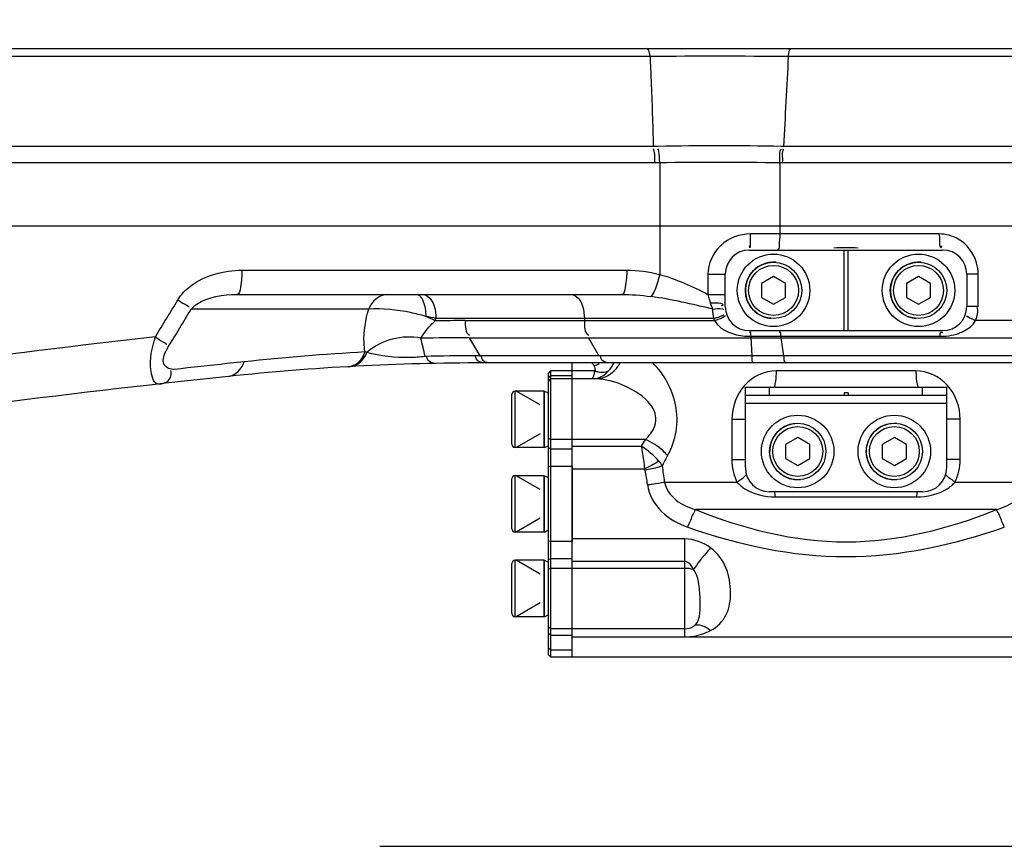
# Model space of a CAD drawing. Header units: millimetres. Extents: x 0 to 11890, y 0 to 8410.
# Tile 80 of 137: x 8234 to 8356, y 2072 to 2175. Entities that reach past the tile are written whole.
import ezdxf

# ---------------------------------------------------------------- set-up
doc = ezdxf.new("R2010")
doc.units = ezdxf.units.MM
doc.header["$LTSCALE"] = 653.95
doc.linetypes.add('CENTER', pattern=[0.6, 0.375, -0.075, 0.075, -0.075])
doc.layers.get('0').update_dxf_attribs({"linetype": 'CONTINUOUS'})
for name, color, linetype in [('204102000001_DXF_AXIS', 7, 'CONTINUOUS'), ('304102000015DXF_CONTINUOUS_LINE', 7, 'CONTINUOUS'), ('304102000016DXF_CONTINUOUS_LINE', 7, 'CONTINUOUS'), ('304104000085DXF_CONTINUOUS_LINE', 7, 'CONTINUOUS'), ('304105000065DXF_CONTINUOUS_LINE', 7, 'CONTINUOUS'), ('304105000067DXF_CONTINUOUS_LINE', 7, 'CONTINUOUS'), ('304107000008DXF_CONTINUOUS_LINE', 7, 'CONTINUOUS'), ('501023000020DXF_CONTINUOUS_LINE', 7, 'CONTINUOUS'), ('501023000069DXF_CONTINUOUS_LINE', 7, 'CONTINUOUS'), ('504001000007DXF_CONTINUOUS_LINE', 7, 'CONTINUOUS'), ('604006000001DXF_CONTINUOUS_LINE', 7, 'CONTINUOUS'), ('ZUIDAYUNDONGFANWEIDXF_DIMENSION', 7, 'CONTINUOUS')]:
    doc.layers.add(name, color=color, linetype=linetype)
doc.styles.get("Standard").update_dxf_attribs({"font": 'txt', "width": 0.7})
doc.dimstyles.new('DIMSTYLE_12', dxfattribs={"dimtxt": 120, "dimasz": 60, "dimexe": 1, "dimexo": 0, "dimtad": 1, "dimdec": 0, "dimdsep": 46, "dimtxsty": 'Standard', "dimblk": '_FILLED', "dimblk1": '_FILLED', "dimblk2": '_FILLED', "dimcen": 0.09, "dimclrt": 5, "dimazin": 2, "dimtp": 2, "dimtm": 2, "dimtfac": 1, "dimtdec": 0, "dimtofl": 0, "dimtmove": 0, "dimatfit": 3, "dimldrblk": '_FILLED', "dimfxl": 0, "dimtolj": 1, "dimarcsym": 0})

# ---------------------------------------------------------------- blocks, each defined once
blk = doc.blocks.new('_FILLED')
at = {"color": 0, "linetype": 'ByBlock'}
blk.add_solid([(0, 0), (-1, 0.1667), (-1, -0.1667)], dxfattribs=at)
blk = doc.blocks.new('*D21')
at = {"layer": 'ZUIDAYUNDONGFANWEIDXF_DIMENSION', "color": 2, "linetype": 'Continuous'}
for p, q in [((7101.47, 2072.36), (9596.57, 2711.23)), ((9052.85, 2572.01), (7101.47, 2072.36)), ((9052.85, 2572.01), (9052.85, 2572.01))]:
    blk.add_line(p, q, dxfattribs=at)
at = {"layer": 'ZUIDAYUNDONGFANWEIDXF_DIMENSION', "color": 2, "linetype": 'Continuous', "xscale": 60, "yscale": 60, "zscale": 60, "rotation": 194.361527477}
blk.add_blockref('_FILLED', (9052.85, 2572.01), dxfattribs=at)

msp = doc.modelspace()

# ---------------------------------------------------------------- linework, layer by layer
at = {"layer": '204102000001_DXF_AXIS', "color": 7, "linetype": 'CENTER'}
msp.add_line((7101.466, 2072.359), (8505.374, 2072.359), dxfattribs=at)
at = {"layer": '304102000015DXF_CONTINUOUS_LINE', "color": 7, "linetype": 'Continuous'}
for p, q in [((8302.466, 2098.288), (8302.466, 2132.359)), ((8305.397, 2130.359), (8302.466, 2130.359)), ((8316.466, 2099.359), (8302.466, 2099.359)), ((8302.466, 2095.859), (8371.466, 2095.859))]:
    msp.add_line(p, q, dxfattribs=at)
at = {"layer": '304102000015DXF_CONTINUOUS_LINE', "color": 9, "linetype": 'Continuous'}
for p, q in [((8305.235, 2131.359), (8302.466, 2131.359)), ((8345.151, 2131.359), (8327.78, 2131.359)), ((8322.294, 2125.359), (8323.966, 2125.359)), ((8322.294, 2125.359), (8322.294, 2120.359)), ((8350.637, 2125.359), (8348.966, 2125.359)), ((8350.637, 2120.359), (8350.637, 2125.359)), ((8311.546, 2122.859), (8302.466, 2122.859)), ((8302.466, 2122.003), (8311.04, 2122.003)), ((8322.294, 2120.359), (8323.966, 2120.359)), ((8350.637, 2120.359), (8348.966, 2120.359)), ((8302.466, 2119.211), (8311.45, 2119.211)), ((8313.933, 2117.573), (8322.922, 2117.573)), ((8350.01, 2117.573), (8358.998, 2117.573)), ((8327.706, 2115.737), (8345.226, 2115.737)), ((8355.154, 2114.154), (8317.778, 2114.154)), ((8316.466, 2110.507), (8302.466, 2110.507)), ((8316.466, 2098.359), (8316.466, 2110.507)), ((8316.466, 2107.716), (8302.466, 2107.716)), ((8316.466, 2106.859), (8302.466, 2106.859)), ((8302.466, 2098.359), (8371.624, 2098.359))]:
    msp.add_line(p, q, dxfattribs=at)
msp.add_lwpolyline([(8311.516, 2119.032), (8311.5, 2119.091), (8311.478, 2119.153), (8311.45, 2119.211)], dxfattribs=at)
for centre, radius, start, end in [((8245.674, 2089.916), 72.876, 35.30042, 35.6321), ((8304.862, 2134.094), 3.928, 320.18363, 327.92394), ((8304.713, 2134.188), 4.104, 327.92048, 333.20787), ((8308.643, 2124.464), 4.455, 36.0907, 36.76818), ((8308.838, 2124.605), 4.214, 33.70969, 36.10855), ((8309.24, 2124.87), 3.733, 29.14134, 33.74575), ((8309.616, 2125.636), 3.301, 331.31589, 335.08064), ((8361.135, 2093.013), 57.878, 148.95776, 149.94247), ((8367.518, 2092.4), 60.337, 151.85699, 153.21341), ((8291.357, 2114.666), 20.626, 7.18752, 12.22061), ((8285.53, 2114.699), 28.548, 5.77764, 9.86932)]:
    msp.add_arc(centre, radius, start, end, dxfattribs=at)
at = {"layer": '304102000015DXF_CONTINUOUS_LINE', "color": 7, "linetype": 'Continuous'}
msp.add_arc((8316.466, 2101.359), 2, 270, 302.13282, dxfattribs=at)
at = {"layer": '304102000015DXF_CONTINUOUS_LINE', "color": 9, "linetype": 'Continuous'}
for points in [[(8306.988, 2131.359), (8307.255, 2131.647), (8307.469, 2131.991), (8307.617, 2132.355)], [(8305.151, 2132.028), (8305.281, 2131.845), (8305.372, 2131.537), (8305.235, 2131.359)], [(8305.157, 2132.019), (8305.401, 2132.079), (8305.64, 2132.164), (8305.868, 2132.27)], [(8305.387, 2130.417), (8305.993, 2130.546), (8306.567, 2130.905), (8306.988, 2131.359)], [(8307.879, 2131.579), (8307.627, 2131.278), (8307.325, 2131.012), (8306.989, 2130.81)], [(8306.989, 2130.81), (8306.516, 2130.525), (8305.949, 2130.359), (8305.397, 2130.359)], [(8312.183, 2123.551), (8312.304, 2123.71), (8312.415, 2123.877), (8312.511, 2124.052)], [(8311.546, 2122.859), (8311.776, 2123.072), (8311.993, 2123.302), (8312.183, 2123.551)], [(8313.229, 2120.169), (8312.599, 2120.883), (8311.848, 2121.501), (8311.039, 2122.004)], [(8313.656, 2119.592), (8313.532, 2119.796), (8313.395, 2120.003), (8313.207, 2120.15)], [(8322.294, 2120.359), (8322.294, 2119.407), (8322.51, 2118.431), (8322.922, 2117.573)], [(8350.01, 2117.573), (8350.421, 2118.431), (8350.637, 2119.407), (8350.637, 2120.359)], [(8327.706, 2115.737), (8327.674, 2115.955), (8327.634, 2116.172), (8327.58, 2116.386)], [(8345.226, 2115.737), (8345.257, 2115.955), (8345.297, 2116.172), (8345.352, 2116.386)], [(8319.657, 2109.394), (8318.75, 2110.062), (8317.592, 2110.507), (8316.466, 2110.507)], [(8317.529, 2106.706), (8317.188, 2106.814), (8316.824, 2106.859), (8316.466, 2106.859)]]:
    msp.add_open_spline(points, degree=3, dxfattribs=at)
for points, knots in [([(8314.315, 2120.859), (8314.814, 2121.793), (8315.566, 2123.869), (8315.49, 2128.085), (8313.862, 2130.95), (8312.488, 2132.362)], [0, 0, 0, 0, 0.2561898, 0.5230119, 1, 1, 1, 1]), ([(8305.235, 2131.359), (8305.218, 2131.261), (8305.159, 2130.964), (8305.089, 2130.658), (8304.984, 2130.481)], [0, 0, 0, 0, 0.3259006, 1, 1, 1, 1]), ([(8305.235, 2131.359), (8305.39, 2131.313), (8305.963, 2131.18), (8306.589, 2131.204), (8306.988, 2131.359)], [0, 0, 0, 0, 0.2742436, 1, 1, 1, 1]), ([(8327.78, 2131.359), (8326.342, 2131.359), (8323.326, 2129.924), (8322.294, 2126.853), (8322.294, 2125.359)], [0, 0, 0, 0, 0.490368, 1, 1, 1, 1]), ([(8327.78, 2131.359), (8327.78, 2131.176), (8327.762, 2130.497), (8327.686, 2129.817), (8327.567, 2129.337)], [0, 0, 0, 0, 0.2708177, 1, 1, 1, 1]), ([(8350.637, 2125.359), (8350.637, 2126.853), (8349.605, 2129.924), (8346.589, 2131.359), (8345.151, 2131.359)], [0, 0, 0, 0, 0.5095457, 1, 1, 1, 1]), ([(8345.151, 2131.359), (8345.151, 2131.176), (8345.169, 2130.497), (8345.245, 2129.817), (8345.364, 2129.337)], [0, 0, 0, 0, 0.2708177, 1, 1, 1, 1]), ([(8304.984, 2130.481), (8304.965, 2130.447), (8304.929, 2130.392), (8304.865, 2130.359), (8304.838, 2130.359)], [0, 0, 0, 0, 0.5913045, 1, 1, 1, 1]), ([(8312.211, 2127.131), (8311.395, 2128.222), (8309.109, 2129.632), (8306.597, 2130.359), (8305.397, 2130.359)], [0, 0, 0, 0, 0.5317929, 1, 1, 1, 1]), ([(8312.609, 2124.246), (8312.786, 2124.628), (8312.983, 2125.488), (8312.704, 2126.321), (8312.5, 2126.688)], [0, 0, 0, 0, 0.5009356, 1, 1, 1, 1]), ([(8314.315, 2120.859), (8314.14, 2121.061), (8313.33, 2121.87), (8312.345, 2122.499), (8311.546, 2122.859)], [0, 0, 0, 0, 0.2329415, 1, 1, 1, 1]), ([(8311.04, 2122.003), (8311.079, 2121.785), (8311.235, 2120.858), (8311.366, 2119.926), (8311.45, 2119.211)], [0, 0, 0, 0, 0.2350638, 1, 1, 1, 1]), ([(8313.229, 2120.169), (8313.1, 2120.085), (8312.525, 2119.734), (8311.923, 2119.428), (8311.45, 2119.212)], [0, 0, 0, 0, 0.2280745, 1, 1, 1, 1]), ([(8313.656, 2119.592), (8313.507, 2119.535), (8312.808, 2119.296), (8312.086, 2119.128), (8311.517, 2119.024)], [0, 0, 0, 0, 0.2165236, 1, 1, 1, 1]), ([(8322.922, 2117.573), (8323.051, 2117.655), (8323.473, 2117.939), (8323.886, 2118.252), (8324.122, 2118.521)], [0, 0, 0, 0, 0.2993455, 1, 1, 1, 1]), ([(8350.01, 2117.573), (8349.881, 2117.655), (8349.458, 2117.939), (8349.046, 2118.252), (8348.81, 2118.521)], [0, 0, 0, 0, 0.299346, 1, 1, 1, 1]), ([(8311.821, 2117.247), (8312.016, 2117.268), (8312.723, 2117.353), (8313.428, 2117.462), (8313.933, 2117.573)], [0, 0, 0, 0, 0.2746034, 1, 1, 1, 1]), ([(8311.821, 2117.247), (8311.976, 2116.007), (8313.333, 2113.621), (8315.62, 2112.403), (8316.81, 2111.982)], [0, 0, 0, 0, 0.4974693, 1, 1, 1, 1]), ([(8313.933, 2117.573), (8314.087, 2116.701), (8315.238, 2115.101), (8316.917, 2114.403), (8317.778, 2114.154)], [0, 0, 0, 0, 0.4967066, 1, 1, 1, 1]), ([(8322.922, 2117.573), (8323.204, 2117.238), (8324.565, 2116.105), (8326.401, 2115.737), (8327.706, 2115.737)], [0, 0, 0, 0, 0.2512873, 1, 1, 1, 1]), ([(8345.226, 2115.737), (8346.53, 2115.737), (8348.367, 2116.105), (8349.728, 2117.238), (8350.01, 2117.573)], [0, 0, 0, 0, 0.7487683, 1, 1, 1, 1]), ([(8355.154, 2114.154), (8356.015, 2114.403), (8357.693, 2115.101), (8358.845, 2116.701), (8358.998, 2117.573)], [0, 0, 0, 0, 0.5033309, 1, 1, 1, 1]), ([(8316.81, 2111.982), (8316.905, 2112.212), (8317.212, 2112.942), (8317.521, 2113.674), (8317.778, 2114.154)], [0, 0, 0, 0, 0.3136674, 1, 1, 1, 1]), ([(8317.778, 2114.154), (8323.682, 2111.758), (8336.466, 2108.517), (8349.249, 2111.758), (8355.154, 2114.154)], [0, 0, 0, 0, 0.4999998, 1, 1, 1, 1]), ([(8356.121, 2111.982), (8356.027, 2112.212), (8355.719, 2112.942), (8355.411, 2113.674), (8355.154, 2114.154)], [0, 0, 0, 0, 0.3136674, 1, 1, 1, 1]), ([(8316.81, 2111.982), (8323.093, 2109.756), (8336.466, 2106.873), (8349.839, 2109.756), (8356.121, 2111.982)], [0, 0, 0, 0, 0.4999998, 1, 1, 1, 1]), ([(8319.657, 2109.394), (8319.449, 2109.17), (8318.69, 2108.315), (8317.98, 2107.413), (8317.529, 2106.706)], [0, 0, 0, 0, 0.2670776, 1, 1, 1, 1]), ([(8319.657, 2099.137), (8320.477, 2099.572), (8321.894, 2101.015), (8322.25, 2103.953), (8321.829, 2106.967), (8320.52, 2108.759), (8319.657, 2109.394)], [0, 0, 0, 0, 0.2360607, 0.471489, 0.7275702, 1, 1, 1, 1]), ([(8317.529, 2106.706), (8317.36, 2107.043), (8317.094, 2107.52), (8316.594, 2107.716), (8316.466, 2107.716)], [0, 0, 0, 0, 0.7455565, 1, 1, 1, 1]), ([(8317.529, 2099.666), (8318.369, 2100.193), (8318.364, 2102.354), (8318.307, 2104.609), (8317.981, 2106.127), (8317.529, 2106.706)], [0, 0, 0, 0, 0.4089854, 0.6971236, 1, 1, 1, 1]), ([(8319.657, 2099.137), (8319.465, 2099.286), (8318.871, 2099.702), (8317.96, 2099.936), (8317.529, 2099.666)], [0, 0, 0, 0, 0.3235537, 1, 1, 1, 1]), ([(8316.49, 2098.359), (8316.775, 2098.36), (8317.866, 2098.429), (8318.943, 2098.757), (8319.657, 2099.137)], [0, 0, 0, 0, 0.2602261, 1, 1, 1, 1])]:
    msp.add_open_spline(points, degree=3, knots=knots, dxfattribs=at)
at = {"layer": '304102000016DXF_CONTINUOUS_LINE', "color": 7, "linetype": 'Continuous'}
for p, q in [((7779.182, 2149.359), (8380.935, 2149.359)), ((8260.82, 2140.859), (8308.572, 2140.859)), ((8386.222, 2132.359), (8291.478, 2132.359))]:
    msp.add_line(p, q, dxfattribs=at)
at = {"layer": '304102000016DXF_CONTINUOUS_LINE', "color": 9, "linetype": 'Continuous'}
for p, q in [((8313.326, 2149.359), (8313.326, 2143.335)), ((8348.045, 2148.359), (8324.581, 2148.359)), ((8328.249, 2149.359), (8328.249, 2148.359)), ((8261.452, 2143.859), (8309.24, 2143.859)), ((8319.318, 2143.359), (8321.466, 2143.359)), ((8319.318, 2143.359), (8319.318, 2140.854)), ((8352.869, 2143.359), (8351.466, 2143.359)), ((8352.869, 2139.359), (8352.869, 2143.359)), ((8319.318, 2140.854), (8321.466, 2140.854)), ((8277.195, 2139.027), (8255.144, 2139.027)), ((8352.869, 2139.359), (8351.466, 2139.359)), ((8285.447, 2137.585), (8285.542, 2137.859)), ((8320.04, 2137.859), (8285.542, 2137.859)), ((8289.185, 2137.602), (8320.124, 2137.602)), ((8303.976, 2137.859), (8303.976, 2137.602)), ((8363.074, 2137.602), (8352.561, 2137.602)), ((8289.688, 2135.481), (8364.379, 2135.481)), ((8289.688, 2135.481), (8290.974, 2133.238)), ((8304.48, 2135.481), (8305.767, 2133.238)), ((8324.638, 2135.656), (8348.138, 2135.656)), ((8324.638, 2135.656), (8324.642, 2135.567)), ((8324.642, 2135.567), (8324.777, 2133.238)), ((8328.356, 2135.656), (8328.367, 2135.567)), ((8328.367, 2135.567), (8328.38, 2135.481)), ((8328.38, 2135.481), (8328.715, 2133.238)), ((8276.956, 2133.65), (8276.737, 2133.714)), ((8261.712, 2132.494), (8259.596, 2132.267)), ((8291.478, 2133.238), (8290.257, 2133.237)), ((8388.344, 2133.238), (8291.478, 2133.238))]:
    msp.add_line(p, q, dxfattribs=at)
for points in [[(8319.318, 2140.854), (8319.406, 2140.508), (8319.496, 2140.165), (8319.585, 2139.826)], [(8319.585, 2139.826), (8319.674, 2139.546), (8319.784, 2139.283), (8319.911, 2139.034)], [(8320.04, 2137.859), (8320.067, 2137.773), (8320.095, 2137.687), (8320.124, 2137.602)]]:
    msp.add_lwpolyline(points, dxfattribs=at)
at = {"layer": '304102000016DXF_CONTINUOUS_LINE', "color": 7, "linetype": 'Continuous'}
for centre, radius, start, end in [((8336.466, 2046.938), 99.69, 89.13785, 90.86215), ((8291.478, 1832.359), 300, 90, 96.06788), ((8418.326, 639.083), 1500, 96.067879, 100.855937)]:
    msp.add_arc(centre, radius, start, end, dxfattribs=at)
at = {"layer": '304102000016DXF_CONTINUOUS_LINE', "color": 9, "linetype": 'Continuous'}
for centre, radius, start, end in [((8347.67, 2143.356), 5.199, 0.03755, 15.6477), ((8268.719, 2132.804), 51.569, 5.62629, 6.93919), ((8276.505, 2099.54), 39.371, 76.72996, 78.59854), ((8288.684, 1835.382), 302.22, 89.90509, 90.61365), ((8324.138, 2141.414), 5.706, 246.75127, 251.73008), ((8419.897, 634.155), 1510.932, 96.429214, 100.839182), ((8289.795, 1834.662), 300.819, 90.02039, 91.16498), ((8324.558, 2143.267), 7.611, 269.16001, 270.59637), ((8348.139, 2143.318), 7.662, 269.99495, 275.72079), ((8293.744, 1831.145), 303.047, 93.21708, 96.06735), ((8290.87, 1832.182), 301.055, 90.11671, 91.26913), ((8420.589, 637.916), 1502.998, 96.149028, 96.399098)]:
    msp.add_arc(centre, radius, start, end, dxfattribs=at)
for points, knots in [([(8324.581, 2148.359), (8323.268, 2148.359), (8320.532, 2147.377), (8319.318, 2144.665), (8319.318, 2143.359)], [0, 0, 0, 0, 0.5014198, 1, 1, 1, 1]), ([(8324.581, 2148.359), (8324.581, 2148.125), (8324.562, 2147.55), (8324.602, 2147.124), (8324.51, 2146.521), (8324.495, 2146.793), (8324.489, 2146.875)], [0, 0, 0, 0, 0.3558572, 0.8102557, 0.8750853, 1, 1, 1, 1]), ([(8328.249, 2148.359), (8328.249, 2147.887), (8328.146, 2147.405), (8328.157, 2146.359), (8327.95, 2146.359)], [0, 0, 0, 0, 0.6946889, 1, 1, 1, 1]), ([(8348.045, 2148.359), (8348.045, 2148.124), (8348.099, 2147.568), (8348.007, 2147.058), (8348.295, 2146.526), (8348.357, 2146.788), (8348.38, 2146.875)], [0, 0, 0, 0, 0.3461296, 0.7909783, 0.8671316, 1, 1, 1, 1]), ([(8261.452, 2143.859), (8261.452, 2143.15), (8261.352, 2142.36), (8261.148, 2140.859), (8260.82, 2140.859)], [0, 0, 0, 0, 0.6835445, 1, 1, 1, 1]), ([(8309.24, 2143.859), (8309.24, 2143.149), (8309.147, 2142.346), (8308.904, 2140.859), (8308.572, 2140.859)], [0, 0, 0, 0, 0.6810721, 1, 1, 1, 1]), ([(8313.326, 2143.335), (8313.255, 2143.04), (8312.981, 2142.102), (8312.674, 2141.111), (8312.223, 2140.597)], [0, 0, 0, 0, 0.3070494, 1, 1, 1, 1]), ([(8253.507, 2140.195), (8253.816, 2139.999), (8254.04, 2139.737), (8254.952, 2139.349), (8254.822, 2139.224)], [0, 0, 0, 0, 0.6703253, 1, 1, 1, 1]), ([(8283.147, 2140.859), (8283.245, 2140.859), (8283.466, 2140.774), (8283.617, 2140.604), (8283.689, 2140.502)], [0, 0, 0, 0, 0.4391413, 1, 1, 1, 1]), ([(8283.689, 2140.502), (8283.783, 2140.371), (8284.155, 2139.631), (8284.265, 2138.792), (8284.288, 2138.134)], [0, 0, 0, 0, 0.1967912, 1, 1, 1, 1]), ([(8283.822, 2140.859), (8284.054, 2140.859), (8285.263, 2140.354), (8285.542, 2138.849), (8285.542, 2137.859)], [0, 0, 0, 0, 0.1901614, 1, 1, 1, 1]), ([(8302.256, 2140.859), (8302.488, 2140.859), (8303.697, 2140.354), (8303.976, 2138.849), (8303.976, 2137.859)], [0, 0, 0, 0, 0.1901589, 1, 1, 1, 1]), ([(8319.585, 2139.826), (8319.81, 2139.823), (8320.33, 2139.76), (8320.841, 2139.849), (8321.31, 2139.537), (8321.062, 2139.474), (8320.977, 2139.449)], [0, 0, 0, 0, 0.3468771, 0.7856755, 0.8627192, 1, 1, 1, 1]), ([(8255.144, 2139.027), (8255.246, 2139.145), (8255.466, 2139.362), (8255.713, 2139.547), (8255.84, 2139.632)], [0, 0, 0, 0, 0.5033174, 1, 1, 1, 1]), ([(8276.737, 2133.714), (8276.663, 2134.102), (8276.488, 2135.888), (8276.808, 2137.691), (8277.195, 2139.027)], [0, 0, 0, 0, 0.2214314, 1, 1, 1, 1]), ([(8284.288, 2138.134), (8283.66, 2138.314), (8281.34, 2138.873), (8278.926, 2139.151), (8277.195, 2139.027)], [0, 0, 0, 0, 0.2732594, 1, 1, 1, 1]), ([(8319.911, 2139.034), (8320.313, 2139.088), (8320.735, 2139.201), (8321.271, 2139.011), (8321.285, 2138.949)], [0, 0, 0, 0, 0.8652452, 1, 1, 1, 1]), ([(8283.679, 2135.419), (8283.764, 2135.595), (8284.265, 2136.389), (8284.914, 2137.074), (8285.447, 2137.585)], [0, 0, 0, 0, 0.2099962, 1, 1, 1, 1]), ([(8320.04, 2137.859), (8320.232, 2137.922), (8320.45, 2137.975), (8321.44, 2138.369), (8321.224, 2138.318)], [0, 0, 0, 0, 0.4753646, 1, 1, 1, 1]), ([(8320.124, 2137.602), (8320.317, 2137.676), (8320.762, 2137.871), (8321.137, 2137.959), (8321.549, 2138.226), (8321.321, 2138.15), (8321.249, 2138.129)], [0, 0, 0, 0, 0.3658932, 0.8106584, 0.8668829, 1, 1, 1, 1]), ([(8352.561, 2137.602), (8352.392, 2137.672), (8352.043, 2137.821), (8351.761, 2137.946), (8351.287, 2138.187), (8351.56, 2138.152), (8351.631, 2138.136)], [0, 0, 0, 0, 0.3687318, 0.6948224, 0.8542188, 1, 1, 1, 1]), ([(8324.638, 2135.656), (8324.618, 2135.833), (8324.775, 2136.267), (8324.489, 2136.167), (8324.485, 2136.137)], [0, 0, 0, 0, 0.8536055, 1, 1, 1, 1]), ([(8328.356, 2135.656), (8328.333, 2135.834), (8328.486, 2136.241), (8328.16, 2136.178), (8328.151, 2136.137)], [0, 0, 0, 0, 0.811638, 1, 1, 1, 1]), ([(8348.138, 2135.656), (8348.171, 2135.835), (8348.049, 2136.229), (8348.416, 2136.192), (8348.433, 2136.137)], [0, 0, 0, 0, 0.7596689, 1, 1, 1, 1]), ([(8350.184, 2135.943), (8350.35, 2135.993), (8350.681, 2136.11), (8350.999, 2136.259), (8351.155, 2136.342)], [0, 0, 0, 0, 0.4955716, 1, 1, 1, 1]), ([(8251.146, 2129.737), (8250.547, 2129.67), (8249.694, 2132.575), (8250.337, 2134.182), (8250.709, 2135.585)], [0, 0, 0, 0, 0.2934843, 1, 1, 1, 1]), ([(8250.709, 2135.585), (8251.019, 2135.389), (8251.242, 2135.128), (8252.156, 2134.739), (8252.026, 2134.614)], [0, 0, 0, 0, 0.6703932, 1, 1, 1, 1]), ([(8253.075, 2131.55), (8252.615, 2131.499), (8251.089, 2132.176), (8251.941, 2133.746), (8252.348, 2134.417)], [0, 0, 0, 0, 0.3708918, 1, 1, 1, 1]), ([(8276.252, 2132.783), (8276.358, 2132.92), (8276.546, 2133.219), (8276.682, 2133.544), (8276.737, 2133.714)], [0, 0, 0, 0, 0.4922551, 1, 1, 1, 1]), ([(8284.202, 2133.163), (8283.544, 2133.067), (8281.114, 2132.925), (8278.656, 2133.182), (8276.956, 2133.65)], [0, 0, 0, 0, 0.2740118, 1, 1, 1, 1]), ([(8285.447, 2132.299), (8285.12, 2132.292), (8284.519, 2132.523), (8284.422, 2133.057), (8284.397, 2133.237)], [0, 0, 0, 0, 0.6431288, 1, 1, 1, 1]), ([(8291.478, 2132.359), (8291.152, 2132.359), (8290.561, 2132.598), (8290.473, 2133.129), (8290.451, 2133.308)], [0, 0, 0, 0, 0.6436062, 1, 1, 1, 1]), ([(8291.331, 2132.761), (8291.289, 2132.835), (8291.218, 2133.015), (8291.184, 2133.204), (8291.172, 2133.309)], [0, 0, 0, 0, 0.4449461, 1, 1, 1, 1]), ([(8292.195, 2132.359), (8292.038, 2132.359), (8291.698, 2132.375), (8291.418, 2132.61), (8291.331, 2132.761)], [0, 0, 0, 0, 0.473441, 1, 1, 1, 1]), ([(8306.984, 2132.359), (8306.659, 2132.359), (8306.069, 2132.6), (8305.982, 2133.13), (8305.96, 2133.309)], [0, 0, 0, 0, 0.6428646, 1, 1, 1, 1]), ([(8324.901, 2132.359), (8324.848, 2132.359), (8324.813, 2132.82), (8324.8, 2133.04), (8324.797, 2133.309)], [0, 0, 0, 0, 0.1629294, 1, 1, 1, 1]), ([(8329.032, 2132.359), (8328.96, 2132.359), (8328.713, 2132.701), (8328.774, 2133.039), (8328.765, 2133.309)], [0, 0, 0, 0, 0.2107017, 1, 1, 1, 1]), ([(8251.146, 2129.737), (8251.544, 2129.782), (8252.48, 2129.947), (8252.736, 2130.985), (8252.636, 2131.418)], [0, 0, 0, 0, 0.4739352, 1, 1, 1, 1])]:
    msp.add_open_spline(points, degree=3, knots=knots, dxfattribs=at)
for points in [[(8350.395, 2147.726), (8349.692, 2148.132), (8348.856, 2148.359), (8348.045, 2148.359)], [(8352.677, 2144.758), (8352.339, 2145.96), (8351.475, 2147.101), (8350.395, 2147.726)], [(8255.07, 2141.897), (8256.838, 2143.249), (8259.226, 2143.859), (8261.452, 2143.859)], [(8309.24, 2143.859), (8310.613, 2143.859), (8311.995, 2143.673), (8313.326, 2143.335)], [(8313.326, 2143.335), (8315.411, 2142.766), (8317.401, 2141.854), (8319.318, 2140.854)], [(8253.507, 2140.195), (8253.907, 2140.854), (8254.458, 2141.429), (8255.07, 2141.897)], [(8250.709, 2135.585), (8251.641, 2137.122), (8252.574, 2138.659), (8253.507, 2140.195)], [(8255.84, 2139.632), (8257.262, 2140.582), (8259.11, 2140.859), (8260.82, 2140.859)], [(8279.458, 2140.859), (8278.488, 2140.859), (8277.512, 2139.945), (8277.195, 2139.027)], [(8308.572, 2140.859), (8309.792, 2140.859), (8311.014, 2140.763), (8312.223, 2140.597)], [(8319.911, 2139.034), (8317.37, 2139.651), (8314.814, 2140.241), (8312.223, 2140.597)], [(8252.348, 2134.417), (8253.28, 2135.954), (8254.212, 2137.491), (8255.144, 2139.027)], [(8352.561, 2137.602), (8352.756, 2138.138), (8352.94, 2138.771), (8352.736, 2139.304)], [(8285.447, 2137.585), (8285.067, 2137.781), (8284.68, 2137.963), (8284.288, 2138.134)], [(8289.185, 2137.602), (8289.184, 2136.98), (8289.145, 2136.033), (8289.729, 2135.818)], [(8303.976, 2137.602), (8303.976, 2136.98), (8303.938, 2136.033), (8304.521, 2135.818)], [(8320.124, 2137.602), (8320.512, 2136.953), (8321.192, 2136.471), (8321.886, 2136.172)], [(8351.155, 2136.342), (8351.71, 2136.64), (8352.236, 2137.063), (8352.561, 2137.602)], [(8283.679, 2135.419), (8281.413, 2135.903), (8278.671, 2135.208), (8276.956, 2133.65)], [(8284.202, 2133.163), (8284.027, 2133.915), (8283.853, 2134.667), (8283.679, 2135.419)], [(8322.35, 2135.996), (8323.022, 2135.774), (8323.739, 2135.666), (8324.447, 2135.656)], [(8348.903, 2135.695), (8349.336, 2135.738), (8349.767, 2135.818), (8350.184, 2135.943)], [(8274.943, 2131.903), (8275.83, 2131.952), (8276.669, 2132.809), (8276.956, 2133.65)], [(8259.766, 2130.679), (8260.648, 2130.772), (8261.455, 2131.645), (8261.712, 2132.494)], [(8274.642, 2131.887), (8275.255, 2131.921), (8275.876, 2132.298), (8276.252, 2132.783)]]:
    msp.add_open_spline(points, degree=3, dxfattribs=at)
at = {"layer": '304104000085DXF_CONTINUOUS_LINE', "color": 7, "linetype": 'Continuous'}
for p, q in [((8299.766, 2131.359), (8299.466, 2131.059)), ((8302.466, 2131.359), (8299.766, 2131.359)), ((8299.766, 2131.359), (8299.766, 2095.859)), ((8299.466, 2131.059), (8299.466, 2096.159)), ((8299.766, 2130.359), (8299.466, 2130.059)), ((8302.466, 2130.359), (8299.766, 2130.359)), ((8302.466, 2121.672), (8302.466, 2130.359)), ((8302.466, 2119.534), (8302.466, 2110.185)), ((8302.466, 2099.359), (8302.466, 2108.047)), ((8299.766, 2099.359), (8299.466, 2099.659)), ((8302.466, 2099.359), (8299.766, 2099.359)), ((8302.466, 2095.859), (8302.466, 2098.579)), ((8299.766, 2095.859), (8299.466, 2096.159)), ((8299.766, 2095.859), (8302.466, 2095.859))]:
    msp.add_line(p, q, dxfattribs=at)
at = {"layer": '304104000085DXF_CONTINUOUS_LINE', "color": 9, "linetype": 'Continuous'}
for p, q in [((8299.766, 2130.734), (8299.466, 2130.472)), ((8302.466, 2130.734), (8299.766, 2130.734)), ((8299.766, 2122.859), (8299.466, 2123.009)), ((8302.466, 2122.859), (8299.766, 2122.859)), ((8299.766, 2121.672), (8299.466, 2121.822)), ((8299.766, 2121.672), (8302.466, 2121.672)), ((8299.766, 2119.534), (8299.466, 2119.471)), ((8299.766, 2119.534), (8302.466, 2119.534)), ((8299.766, 2110.185), (8299.466, 2110.248)), ((8302.466, 2110.185), (8299.766, 2110.185)), ((8299.766, 2108.047), (8299.466, 2107.897)), ((8302.466, 2108.047), (8299.766, 2108.047)), ((8299.766, 2106.859), (8299.466, 2106.709)), ((8302.466, 2106.859), (8299.766, 2106.859)), ((8299.766, 2098.579), (8299.466, 2098.801)), ((8299.766, 2098.579), (8302.466, 2098.579)), ((8299.766, 2096.742), (8299.466, 2096.989)), ((8299.766, 2096.742), (8302.466, 2096.742))]:
    msp.add_line(p, q, dxfattribs=at)
at = {"layer": '304105000065DXF_CONTINUOUS_LINE', "color": 7, "linetype": 'Continuous'}
for p, q in [((8323.966, 2129.359), (8348.966, 2129.359)), ((8323.966, 2119.359), (8323.966, 2129.359)), ((8348.966, 2119.359), (8348.966, 2129.359)), ((8323.966, 2128.359), (8348.966, 2128.359)), ((8336.716, 2128.659), (8336.216, 2128.659)), ((8336.216, 2128.659), (8336.216, 2128.359)), ((8336.716, 2128.659), (8336.716, 2128.359)), ((8345.966, 2116.359), (8326.966, 2116.359))]:
    msp.add_line(p, q, dxfattribs=at)
at = {"layer": '304105000065DXF_CONTINUOUS_LINE', "color": 9, "linetype": 'Continuous'}
for p, q in [((8326.966, 2128.359), (8326.966, 2129.359)), ((8345.966, 2128.359), (8345.966, 2129.359)), ((8323.966, 2127.359), (8348.966, 2127.359))]:
    msp.add_line(p, q, dxfattribs=at)
at = {"layer": '304105000065DXF_CONTINUOUS_LINE', "color": 7, "linetype": 'Continuous'}
for centre, start, end in [((8326.966, 2119.359), 180, 270), ((8345.966, 2119.359), 270, 360)]:
    msp.add_arc(centre, 3, start, end, dxfattribs=at)
at = {"layer": '304105000067DXF_CONTINUOUS_LINE', "color": 7, "linetype": 'Continuous'}
for p, q in [((8324.466, 2146.359), (8348.466, 2146.359)), ((8336.216, 2136.359), (8336.216, 2146.359)), ((8336.716, 2136.359), (8336.716, 2146.359)), ((8321.466, 2139.359), (8321.466, 2143.359)), ((8351.466, 2143.359), (8351.466, 2139.359)), ((8324.466, 2136.359), (8348.466, 2136.359))]:
    msp.add_line(p, q, dxfattribs=at)
for centre, start, end in [((8324.466, 2143.359), 90, 180), ((8348.466, 2143.359), 0, 90), ((8324.466, 2139.359), 180, 270), ((8348.466, 2139.359), 270, 360)]:
    msp.add_arc(centre, 3, start, end, dxfattribs=at)
at = {"layer": '304107000008DXF_CONTINUOUS_LINE', "color": 7, "linetype": 'Continuous'}
for p, q in [((7792.923, 2171.359), (8378.15, 2171.359)), ((7779.182, 2149.359), (8363.773, 2149.359))]:
    msp.add_line(p, q, dxfattribs=at)
at = {"layer": '304107000008DXF_CONTINUOUS_LINE', "color": 9, "linetype": 'Continuous'}
for p, q in [((8312.169, 2170.394), (8132.841, 2170.394)), ((8380.357, 2170.394), (8329.293, 2170.386)), ((8312.565, 2159.221), (8140.471, 2159.22)), ((8313.12, 2159.228), (8312.565, 2159.221)), ((8328.711, 2159.222), (8328.398, 2159.225)), ((8361.626, 2159.221), (8328.711, 2159.222)), ((8312.743, 2157.186), (8140.911, 2157.185)), ((8313.326, 2157.191), (8312.743, 2157.186)), ((8313.326, 2157.191), (8313.326, 2149.359)), ((8328.596, 2157.18), (8328.249, 2157.182)), ((8328.249, 2157.182), (8328.249, 2149.359)), ((8361.867, 2157.183), (8328.596, 2157.18))]:
    msp.add_line(p, q, dxfattribs=at)
for centre, radius, start, end in [((8319.927, 407.001), 1763.411, 89.695686, 90.252061), ((7904.802, 2150.916), 407.833, 2.3097, 2.7375), ((7790.156, 2146.486), 522.564, 1.39653, 2.28849), ((8320.685, 1767.055), 392.246, 88.87332, 91.10513), ((8320.524, 1674.713), 482.531, 89.08272, 90.85473)]:
    msp.add_arc(centre, radius, start, end, dxfattribs=at)
for points, knots in [([(8312.169, 2170.394), (8312.141, 2170.532), (8312.055, 2170.848), (8311.902, 2171.359), (8311.676, 2171.359)], [0, 0, 0, 0, 0.3826133, 1, 1, 1, 1]), ([(8329.293, 2170.386), (8329.314, 2170.524), (8329.386, 2170.817), (8329.445, 2171.359), (8329.655, 2171.359)], [0, 0, 0, 0, 0.3990592, 1, 1, 1, 1]), ([(8312.743, 2157.186), (8312.743, 2157.674), (8312.764, 2158.252), (8312.609, 2158.842), (8312.547, 2158.915)], [0, 0, 0, 0, 0.8355006, 1, 1, 1, 1]), ([(8313.326, 2157.191), (8313.319, 2157.68), (8313.332, 2158.259), (8313.169, 2158.848), (8313.106, 2158.921)], [0, 0, 0, 0, 0.8352297, 1, 1, 1, 1]), ([(8328.249, 2157.182), (8328.251, 2157.358), (8328.282, 2157.929), (8328.2, 2158.567), (8328.405, 2158.916)], [0, 0, 0, 0, 0.3022574, 1, 1, 1, 1]), ([(8328.596, 2157.18), (8328.596, 2157.355), (8328.618, 2157.926), (8328.528, 2158.559), (8328.722, 2158.913)], [0, 0, 0, 0, 0.3025669, 1, 1, 1, 1])]:
    msp.add_open_spline(points, degree=3, knots=knots, dxfattribs=at)
msp.add_open_spline([(8329.293, 2170.386), (8329.097, 2166.665), (8328.902, 2162.943), (8328.711, 2159.222)], degree=3, dxfattribs=at)
at = {"layer": '501023000020DXF_CONTINUOUS_LINE', "color": 7, "linetype": 'Continuous'}
for p, q in [((8327.466, 2143.091), (8325.966, 2142.225)), ((8325.966, 2142.225), (8325.966, 2140.493)), ((8328.966, 2142.225), (8327.466, 2143.091)), ((8328.966, 2140.493), (8328.966, 2142.225)), ((8345.466, 2143.091), (8343.966, 2142.225)), ((8343.966, 2142.225), (8343.966, 2140.493)), ((8346.966, 2142.225), (8345.466, 2143.091)), ((8346.966, 2140.493), (8346.966, 2142.225)), ((8325.966, 2140.493), (8327.466, 2139.627)), ((8327.466, 2139.627), (8328.966, 2140.493)), ((8343.966, 2140.493), (8345.466, 2139.627)), ((8345.466, 2139.627), (8346.966, 2140.493)), ((8330.466, 2123.091), (8328.966, 2122.225)), ((8331.966, 2122.225), (8330.466, 2123.091)), ((8342.466, 2123.091), (8340.966, 2122.225)), ((8343.966, 2122.225), (8342.466, 2123.091)), ((8328.966, 2122.225), (8328.966, 2120.493)), ((8331.966, 2120.493), (8331.966, 2122.225)), ((8340.966, 2122.225), (8340.966, 2120.493)), ((8343.966, 2120.493), (8343.966, 2122.225)), ((8328.966, 2120.493), (8330.466, 2119.627)), ((8330.466, 2119.627), (8331.966, 2120.493)), ((8340.966, 2120.493), (8342.466, 2119.627)), ((8342.466, 2119.627), (8343.966, 2120.493)), ((8294.966, 2111.759), (8294.966, 2117.959)), ((8298.966, 2118.359), (8295.366, 2118.359)), ((8298.966, 2111.359), (8298.966, 2118.359)), ((8298.966, 2111.359), (8295.366, 2111.359))]:
    msp.add_line(p, q, dxfattribs=at)
at = {"layer": '501023000020DXF_CONTINUOUS_LINE', "color": 9, "linetype": 'Continuous'}
msp.add_line((8295.366, 2111.359), (8295.366, 2118.359), dxfattribs=at)
at = {"layer": '501023000020DXF_CONTINUOUS_LINE', "color": 2, "linetype": 'Continuous'}
for p, q in [((8298.466, 2116.648), (8295.502, 2118.359)), ((8298.466, 2113.071), (8295.502, 2111.359))]:
    msp.add_line(p, q, dxfattribs=at)
at = {"layer": '501023000020DXF_CONTINUOUS_LINE', "color": 7, "linetype": 'Continuous'}
for centre in [(8327.466, 2141.359), (8345.466, 2141.359), (8330.466, 2121.359), (8342.466, 2121.359)]:
    msp.add_circle(centre, 3.5, dxfattribs=at)
at = {"layer": '501023000020DXF_CONTINUOUS_LINE', "color": 9, "linetype": 'Continuous'}
for centre in [(8327.466, 2141.359), (8345.466, 2141.359), (8330.466, 2121.359), (8342.466, 2121.359)]:
    msp.add_circle(centre, 3.1, dxfattribs=at)
at = {"layer": '501023000020DXF_CONTINUOUS_LINE', "color": 7, "linetype": 'Continuous'}
for centre, start, end in [((8295.366, 2117.959), 90, 180), ((8295.366, 2111.759), 180, 270)]:
    msp.add_arc(centre, 0.4, start, end, dxfattribs=at)
at = {"layer": '501023000069DXF_CONTINUOUS_LINE', "color": 7, "linetype": 'Continuous'}
for p, q in [((8298.966, 2128.859), (8295.366, 2128.859)), ((8298.966, 2121.859), (8298.966, 2128.859)), ((8294.966, 2122.259), (8294.966, 2128.459)), ((8298.966, 2121.859), (8295.366, 2121.859)), ((8294.966, 2101.259), (8294.966, 2107.459)), ((8298.966, 2107.859), (8295.366, 2107.859)), ((8298.966, 2100.859), (8298.966, 2107.859)), ((8298.966, 2100.859), (8295.366, 2100.859))]:
    msp.add_line(p, q, dxfattribs=at)
at = {"layer": '501023000069DXF_CONTINUOUS_LINE', "color": 9, "linetype": 'Continuous'}
for p, q in [((8295.366, 2121.859), (8295.366, 2128.859)), ((8295.366, 2100.859), (8295.366, 2107.859))]:
    msp.add_line(p, q, dxfattribs=at)
at = {"layer": '501023000069DXF_CONTINUOUS_LINE', "color": 2, "linetype": 'Continuous'}
for p, q in [((8298.466, 2127.148), (8295.502, 2128.859)), ((8298.466, 2123.571), (8295.502, 2121.859)), ((8298.466, 2106.148), (8295.502, 2107.859)), ((8298.466, 2102.571), (8295.502, 2100.859))]:
    msp.add_line(p, q, dxfattribs=at)
at = {"layer": '501023000069DXF_CONTINUOUS_LINE', "color": 7, "linetype": 'Continuous'}
for centre, start, end in [((8295.366, 2128.459), 90, 180), ((8295.366, 2122.259), 180, 270), ((8295.366, 2107.459), 90, 180), ((8295.366, 2101.259), 180, 270)]:
    msp.add_arc(centre, 0.4, start, end, dxfattribs=at)
at = {"layer": '504001000007DXF_CONTINUOUS_LINE', "color": 7, "linetype": 'Continuous'}
for centre in [(8327.466, 2141.359), (8345.466, 2141.359), (8330.466, 2121.359), (8342.466, 2121.359)]:
    msp.add_circle(centre, 4.5, dxfattribs=at)
at = {"layer": '604006000001DXF_CONTINUOUS_LINE', "color": 7, "linetype": 'Continuous'}
for p, q in [((8298.966, 2128.756), (8299.016, 2128.859)), ((8299.016, 2128.859), (8299.466, 2128.641)), ((8299.016, 2121.859), (8299.016, 2128.859)), ((8298.966, 2121.963), (8299.016, 2121.859)), ((8299.016, 2121.859), (8299.466, 2122.078)), ((8298.966, 2118.256), (8299.016, 2118.359)), ((8299.016, 2118.359), (8299.466, 2118.141)), ((8299.016, 2111.359), (8299.016, 2118.359)), ((8299.016, 2111.359), (8299.466, 2111.578)), ((8298.966, 2111.463), (8299.016, 2111.359)), ((8298.966, 2107.756), (8299.016, 2107.859)), ((8299.016, 2107.859), (8299.466, 2107.641)), ((8299.016, 2100.859), (8299.016, 2107.859)), ((8298.966, 2100.963), (8299.016, 2100.859)), ((8299.016, 2100.859), (8299.466, 2101.078))]:
    msp.add_line(p, q, dxfattribs=at)
for centre, start, end in [((8327.466, 2141.359), 84.65998, 264.65998), ((8345.466, 2141.359), 84.65998, 264.65998), ((8330.466, 2121.359), 95.34465, 275.34465), ((8342.466, 2121.359), 95.34465, 275.34465), ((8342.466, 2121.359), 84.65998, 90)]:
    msp.add_arc(centre, 3.5, start, end, dxfattribs=at)

# ---------------------------------------------------------------- dimensions: what is measured, and where the dimension line sits
at = {"layer": 'ZUIDAYUNDONGFANWEIDXF_DIMENSION', "color": 2, "linetype": 'Continuous'}
dim = msp.add_radius_dim(center=(7101.466, 2072.359), mpoint=(9052.853, 2572.012), text='R<>', dimstyle='DIMSTYLE_12', override={"dimpost": '<>'}, dxfattribs=at)
dim.commit()
dim.dimension.update_dxf_attribs({"geometry": '*D21', "text_midpoint": (9182.253, 2636.112), "dimtype": 164})

doc.saveas('drawing.dxf')
